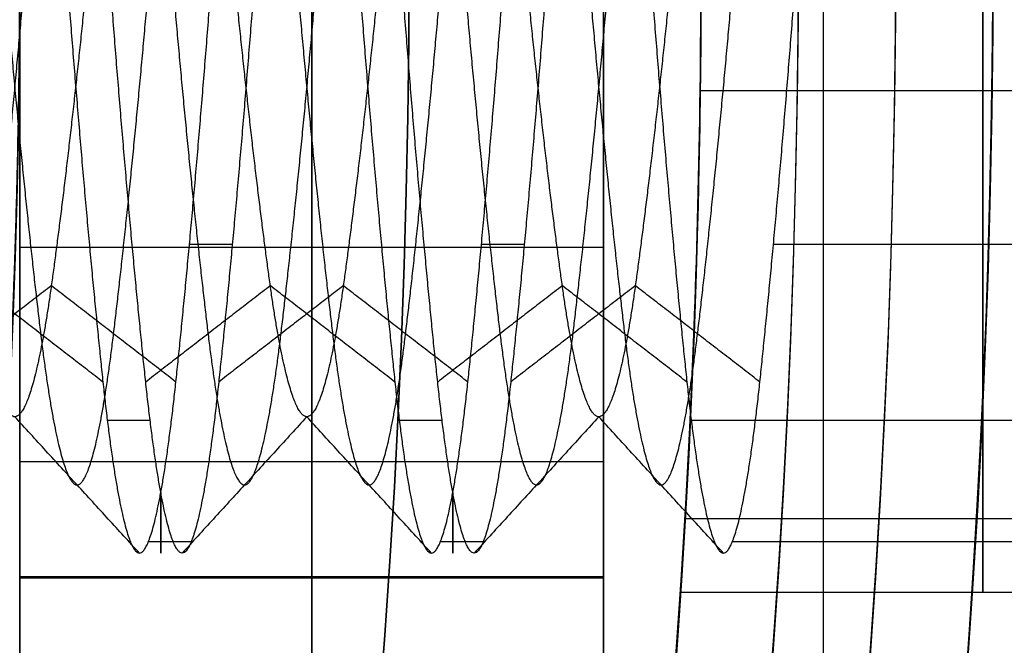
# Model space of a CAD drawing. Header units: millimetres. Extents: x -34.2 to 34.2, y -30.9 to 31.1.
# Tile 68 of 77: x 22.5 to 25, y -1.6 to 0. Entities that reach past the tile are written whole.
import ezdxf

# ---------------------------------------------------------------- set-up
doc = ezdxf.new("R2010")
doc.units = ezdxf.units.MM
for name, color, linetype, true_color in [('COTAS', 252, 'Continuous', 0x696969), ('IGES level 1', 7, 'Continuous', 0xe5eaed), ('IGES level 12', 7, 'Continuous', 0xffffff), ('IGES level 18', 7, 'Continuous', 0xffffff), ('IGES level 3', 7, 'Continuous', 0xe5eaed), ('IGES level 5', 7, 'Continuous', 0xe5eaed)]:
    doc.layers.add(name, color=color, linetype=linetype, true_color=true_color)

# ---------------------------------------------------------------- blocks, each defined once
blk = doc.blocks.new('Kivi_7w')
at = {"layer": 'IGES level 1', "extrusion": (0, 0, -1)}
for centre, radius, start, end in [((-7.573064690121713e-29, 2.831068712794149e-15, 0.8499999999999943), 31, 90, 270.0000000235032), ((7.993605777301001e-15, 1.77635683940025e-15, 1.399999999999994), 31, 90.00000000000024, 270.0000000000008), ((-7.573064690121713e-29, 2.831068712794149e-15, 0.1500000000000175), 30.85, 90, 270.0000000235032), ((0, 0), 30.7, 90.00000000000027, 270.0000000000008), ((-7.573064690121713e-29, 2.831068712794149e-15), 25.75, 90.0000000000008, 270.0000000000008), ((-7.573064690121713e-29, 2.831068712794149e-15), 24.25, 90.0000000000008, 270.0000000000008), ((-7.573064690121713e-29, 2.831068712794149e-15, 0.8500000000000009), 23.5, 90, 270.0000000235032), ((-8.835242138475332e-29, -1.77635683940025e-15), 23.5, 90.00000000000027, 270.0000000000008), ((-7.573064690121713e-29, 2.831068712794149e-15, -6.000000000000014), 25.75, 150.8095696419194, 209.190430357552), ((-7.573064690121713e-29, 2.831068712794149e-15, -6), 24.25, 150.393656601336, 209.6063433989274), ((-8.931344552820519e-10, -2.459273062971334e-10, -12.00000000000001), 24.24999999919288, 164.6063433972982, 195.3936566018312)]:
    blk.add_arc(centre, radius, start, end, dxfattribs=at)
at = {"layer": 'IGES level 1'}
for centre, radius, start, end in [((-9.992007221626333e-15, 1.77635683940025e-15, -0.2999999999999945), 31, 270.0000000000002, 89.9999999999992), ((7.573064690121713e-29, 2.831068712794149e-15, -1.549999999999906), 30.85, 270, 90.00000001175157), ((1.262177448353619e-28, 1.77635683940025e-15, -1.7), 30.7, 270.0000000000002, 90.0000000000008), ((1.009741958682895e-28, 1.77635683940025e-15), 25.75, 270.0000000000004, 90.0000000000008), ((6.310887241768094e-29, 1.77635683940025e-15), 24.25, 270.0000000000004, 90.0000000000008), ((8.835242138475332e-29, 1.77635683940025e-15, -1.700000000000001), 23.5, 270.0000000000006, 90.0000000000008), ((1.463437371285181e-09, 4.143906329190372e-10, 12.00000000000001), 25.74999999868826, 344.190430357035, 15.80956964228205)]:
    blk.add_arc(centre, radius, start, end, dxfattribs=at)
at = {"layer": 'IGES level 1', "extrusion": (1, 0, 0)}
for centre, start, end in [((2.831068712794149e-15, 4.299999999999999, 24.973581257), 0, 180.00000001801), ((2.831068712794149e-15, 4.299999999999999, 24.9735833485), 180.0000000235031, 359.9999999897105)]:
    blk.add_arc(centre, 1.6, start, end, dxfattribs=at)
at = {"layer": 'IGES level 1'}
for points in [[(24.5650131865, -6.927985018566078, 12), (24.5650131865, 6.927985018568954, 12)], [(24.24796018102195, -0.3121445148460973, 2.730743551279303), (25.74807898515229, -0.3121445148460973, 2.730743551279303)], [(24.24796029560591, -0.312144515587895, 5.869256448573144), (25.74807914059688, -0.312144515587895, 5.869256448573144)], [(24.20898472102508, -1.411074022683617, 3.545765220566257), (25.71137750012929, -1.411074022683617, 3.545765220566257)], [(24.20898502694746, -1.411074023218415, 5.054234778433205), (25.71137805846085, -1.411074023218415, 5.054234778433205)], [(24.197158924, -1.599999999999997, 4.299999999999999), (25.70024319, -1.599999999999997, 4.299999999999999)]]:
    blk.add_open_spline(points, degree=1, dxfattribs=at)
for points, knots in [([(24.197158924, 1.600000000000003, 4.299999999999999), (24.197168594, 1.599853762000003, 3.874095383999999), (24.209621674, 1.430738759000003, 3.467556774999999), (24.237640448, 0.8304098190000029, 2.868109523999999), (24.250022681, 0.4232651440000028, 2.699643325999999), (24.24997725, -0.4258600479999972, 2.700357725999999), (24.237336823, -0.8373287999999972, 2.874157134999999), (24.209777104, -1.426992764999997, 3.464682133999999), (24.197168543, -1.599854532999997, 3.875704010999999), (24.197158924, -1.599999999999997, 4.299999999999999)], [0, 0, 0, 0, 0.25, 0.25, 0.5, 0.5, 0.75, 0.75, 1, 1, 1, 1]), ([(24.197158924, -1.599999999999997, 4.299999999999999), (24.197168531, -1.599854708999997, 4.724658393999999), (24.209581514, -1.431449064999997, 5.131434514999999), (24.237627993, -0.8308265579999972, 5.731773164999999), (24.250009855, -0.4169274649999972, 5.900162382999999), (24.249990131, 0.4180730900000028, 5.899837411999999), (24.237617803, 0.8310512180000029, 5.731598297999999), (24.209589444, 1.431272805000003, 5.131561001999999), (24.197168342, 1.599857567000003, 4.724964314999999), (24.197158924, 1.600000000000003, 4.299999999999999)], [1, 1, 1, 1, 1.25, 1.25, 1.5, 1.5, 1.75, 1.75, 2, 2, 2, 2]), ([(24.197158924, 1.600000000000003, 4.299999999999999), (24.197168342, 1.599857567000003, 4.724964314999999), (24.209827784, 1.426168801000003, 5.136663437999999), (24.237379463, 0.8361552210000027, 5.726495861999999), (24.249989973, 0.4247823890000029, 5.899834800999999), (24.250010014, -0.4236367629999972, 5.900164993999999), (24.237628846, -0.8308082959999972, 5.731791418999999), (24.209580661, -1.431467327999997, 5.131416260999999), (24.197168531, -1.599854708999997, 4.724658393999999), (24.197158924, -1.599999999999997, 4.299999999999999)], [2, 2, 2, 2, 2.25, 2.25, 2.5, 2.5, 2.75, 2.75, 3, 3, 3, 3]), ([(24.197158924, -1.599999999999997, 4.299999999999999), (24.197168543, -1.599854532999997, 3.875704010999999), (24.209555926, -1.431725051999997, 3.469421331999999), (24.237558, -0.8325965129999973, 2.869417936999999), (24.249977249, -0.4258773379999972, 2.700357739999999), (24.250022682, 0.4232824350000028, 2.699643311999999), (24.237411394, 0.8353175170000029, 2.873010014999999), (24.209850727, 1.425831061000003, 3.462656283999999), (24.197168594, 1.599853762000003, 3.874095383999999), (24.197158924, 1.600000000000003, 4.299999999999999)], [3, 3, 3, 3, 3.25, 3.25, 3.5, 3.5, 3.75, 3.75, 4, 4, 4, 4])]:
    blk.add_open_spline(points, degree=3, knots=knots, dxfattribs=at)
at = {"layer": 'IGES level 12', "extrusion": (-1, 0, 0)}
for centre in [(-2.831068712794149e-15, 4.299999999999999, -22.8625), (-2.831068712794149e-15, 4.299999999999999, -23.6125)]:
    blk.add_arc(centre, 1.5, 333.6895231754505, 26.31047683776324, dxfattribs=at)
at = {"layer": 'IGES level 12'}
for points, weights, knots in [([(20.04988974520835, 1.289212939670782, 4.605867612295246), (20.08417035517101, 1.202507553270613, 4.971325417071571), (20.11625, 0.9369164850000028, 5.236916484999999), (20.163125, 0.5488329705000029, 5.625), (20.21, 2.831068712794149e-15, 5.624999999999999), (20.256875, -0.5488329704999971, 5.625), (20.30375, -0.9369164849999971, 5.236916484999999), (20.350625, -1.324999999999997, 4.848832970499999), (20.3975, -1.324999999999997, 4.299999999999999), (20.444375, -1.324999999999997, 3.751167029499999), (20.49125, -0.9369164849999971, 3.363083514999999), (20.538125, -0.5488329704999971, 2.974999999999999), (20.585, 2.831068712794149e-15, 2.974999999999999), (20.631875, 0.5488329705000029, 2.974999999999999), (20.67875, 0.9369164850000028, 3.363083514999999), (20.725625, 1.325000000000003, 3.751167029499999), (20.7725, 1.325000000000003, 4.299999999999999), (20.819375, 1.325000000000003, 4.848832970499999), (20.86625, 0.9369164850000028, 5.236916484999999), (20.913125, 0.5488329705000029, 5.625), (20.96, 2.831068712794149e-15, 5.624999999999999), (21.006875, -0.5488329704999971, 5.625), (21.05375, -0.9369164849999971, 5.236916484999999), (21.100625, -1.324999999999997, 4.848832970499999), (21.1475, -1.324999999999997, 4.299999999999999), (21.194375, -1.324999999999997, 3.751167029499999), (21.24125, -0.9369164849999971, 3.363083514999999), (21.288125, -0.5488329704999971, 2.974999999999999), (21.335, 2.831068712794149e-15, 2.974999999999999), (21.381875, 0.5488329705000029, 2.974999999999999), (21.42875, 0.9369164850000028, 3.363083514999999), (21.475625, 1.325000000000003, 3.751167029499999), (21.5225, 1.325000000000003, 4.299999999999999), (21.569375, 1.325000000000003, 4.848832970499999), (21.61625, 0.9369164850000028, 5.236916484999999), (21.663125, 0.5488329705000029, 5.625), (21.71, 2.831068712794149e-15, 5.624999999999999), (21.756875, -0.5488329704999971, 5.625), (21.80375, -0.9369164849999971, 5.236916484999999), (21.850625, -1.324999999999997, 4.848832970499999), (21.8975, -1.324999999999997, 4.299999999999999), (21.944375, -1.324999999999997, 3.751167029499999), (21.99125, -0.9369164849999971, 3.363083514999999), (22.038125, -0.5488329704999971, 2.974999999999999), (22.085, 2.831068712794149e-15, 2.974999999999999), (22.131875, 0.5488329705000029, 2.974999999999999), (22.17875, 0.9369164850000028, 3.363083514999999), (22.225625, 1.325000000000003, 3.751167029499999), (22.2725, 1.325000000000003, 4.299999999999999), (22.319375, 1.325000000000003, 4.848832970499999), (22.36625, 0.9369164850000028, 5.236916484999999), (22.413125, 0.5488329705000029, 5.625), (22.46, 2.831068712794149e-15, 5.624999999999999), (22.506875, -0.5488329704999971, 5.625), (22.55375, -0.9369164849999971, 5.236916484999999), (22.600625, -1.324999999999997, 4.848832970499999), (22.6475, -1.324999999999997, 4.299999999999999), (22.694375, -1.324999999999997, 3.751167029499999), (22.74125, -0.9369164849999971, 3.363083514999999), (22.788125, -0.5488329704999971, 2.974999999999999), (22.835, 2.831068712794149e-15, 2.974999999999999), (22.881875, 0.5488329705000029, 2.974999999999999), (22.92875, 0.9369164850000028, 3.363083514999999), (22.975625, 1.325000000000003, 3.751167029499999), (23.0225, 1.325000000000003, 4.299999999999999), (23.069375, 1.325000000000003, 4.848832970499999), (23.11625, 0.9369164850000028, 5.236916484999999), (23.163125, 0.5488329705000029, 5.625), (23.21, 2.831068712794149e-15, 5.624999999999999), (23.256875, -0.5488329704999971, 5.625), (23.30375, -0.9369164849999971, 5.236916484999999), (23.350625, -1.324999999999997, 4.848832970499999), (23.3975, -1.324999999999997, 4.299999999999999), (23.444375, -1.324999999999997, 3.751167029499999), (23.49125, -0.9369164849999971, 3.363083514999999), (23.538125, -0.5488329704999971, 2.974999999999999), (23.585, 2.831068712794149e-15, 2.974999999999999), (23.631875, 0.5488329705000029, 2.974999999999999), (23.67875, 0.9369164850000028, 3.363083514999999), (23.725625, 1.325000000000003, 3.751167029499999), (23.7725, 1.325000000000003, 4.299999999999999), (23.819375, 1.325000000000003, 4.848832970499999), (23.86625, 0.9369164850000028, 5.236916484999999), (23.913125, 0.5488329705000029, 5.625), (23.96, 2.831068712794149e-15, 5.624999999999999), (24.006875, -0.5488329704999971, 5.625), (24.05375, -0.9369164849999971, 5.236916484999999), (24.100625, -1.324999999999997, 4.848832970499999), (24.1475, -1.324999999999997, 4.299999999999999), (24.194375, -1.324999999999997, 3.751167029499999), (24.24125, -0.9369164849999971, 3.363083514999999), (24.288125, -0.5488329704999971, 2.974999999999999), (24.335, 2.831068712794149e-15, 2.974999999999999), (24.381875, 0.5488329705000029, 2.974999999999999), (24.42875, 0.9369164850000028, 3.363083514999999), (24.475625, 1.325000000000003, 3.751167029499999), (24.5225, 1.325000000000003, 4.299999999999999), (24.569375, 1.325000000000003, 4.848832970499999), (24.61625, 0.9369164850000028, 5.236916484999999), (24.663125, 0.5488329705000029, 5.625), (24.71, 2.831068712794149e-15, 5.624999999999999)], [0.968103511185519, 0.9466233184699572, 1, 0.923879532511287, 1, 0.923879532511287, 1, 0.923879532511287, 1, 0.923879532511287, 1, 0.923879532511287, 1, 0.923879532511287, 1, 0.923879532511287, 1, 0.923879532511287, 1, 0.923879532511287, 1, 0.923879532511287, 1, 0.923879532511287, 1, 0.923879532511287, 1, 0.923879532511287, 1, 0.923879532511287, 1, 0.923879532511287, 1, 0.923879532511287, 1, 0.923879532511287, 1, 0.923879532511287, 1, 0.923879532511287, 1, 0.923879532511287, 1, 0.923879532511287, 1, 0.923879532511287, 1, 0.923879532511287, 1, 0.923879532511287, 1, 0.923879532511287, 1, 0.923879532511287, 1, 0.923879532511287, 1, 0.923879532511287, 1, 0.923879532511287, 1, 0.923879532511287, 1, 0.923879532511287, 1, 0.923879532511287, 1, 0.923879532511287, 1, 0.923879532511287, 1, 0.923879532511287, 1, 0.923879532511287, 1, 0.923879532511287, 1, 0.923879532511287, 1, 0.923879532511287, 1, 0.923879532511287, 1, 0.923879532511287, 1, 0.923879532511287, 1, 0.923879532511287, 1, 0.923879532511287, 1, 0.923879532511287, 1, 0.923879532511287, 1, 0.923879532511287, 1, 0.923879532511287, 1, 0.923879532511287, 1], [0.1124783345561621, 0.1124783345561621, 0.1124783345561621, 0.125, 0.125, 0.142857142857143, 0.142857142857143, 0.160714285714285, 0.160714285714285, 0.178571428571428, 0.178571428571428, 0.196428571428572, 0.196428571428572, 0.214285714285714, 0.214285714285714, 0.232142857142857, 0.232142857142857, 0.25, 0.25, 0.267857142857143, 0.267857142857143, 0.285714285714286, 0.285714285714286, 0.303571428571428, 0.303571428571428, 0.321428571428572, 0.321428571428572, 0.339285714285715, 0.339285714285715, 0.357142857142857, 0.357142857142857, 0.375, 0.375, 0.392857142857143, 0.392857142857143, 0.410714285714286, 0.410714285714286, 0.428571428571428, 0.428571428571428, 0.446428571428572, 0.446428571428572, 0.464285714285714, 0.464285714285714, 0.482142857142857, 0.482142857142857, 0.5, 0.5, 0.517857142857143, 0.517857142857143, 0.535714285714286, 0.535714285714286, 0.553571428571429, 0.553571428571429, 0.571428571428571, 0.571428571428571, 0.589285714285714, 0.589285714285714, 0.607142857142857, 0.607142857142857, 0.625, 0.625, 0.642857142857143, 0.642857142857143, 0.660714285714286, 0.660714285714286, 0.678571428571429, 0.678571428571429, 0.696428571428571, 0.696428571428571, 0.714285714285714, 0.714285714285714, 0.732142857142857, 0.732142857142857, 0.75, 0.75, 0.767857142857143, 0.767857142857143, 0.785714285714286, 0.785714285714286, 0.803571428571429, 0.803571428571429, 0.821428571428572, 0.821428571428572, 0.839285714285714, 0.839285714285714, 0.857142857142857, 0.857142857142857, 0.875, 0.875, 0.892857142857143, 0.892857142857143, 0.910714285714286, 0.910714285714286, 0.928571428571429, 0.928571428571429, 0.946428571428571, 0.946428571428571, 0.964285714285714, 0.964285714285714, 0.982142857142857, 0.982142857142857, 1, 1, 1]), ([(20.05010925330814, -1.289210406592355, 4.605878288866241), (20.06425886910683, -1.324999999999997, 4.455032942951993), (20.0775, -1.324999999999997, 4.299999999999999), (20.124375, -1.324999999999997, 3.751167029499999), (20.17125, -0.9369164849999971, 3.363083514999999), (20.218125, -0.5488329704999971, 2.974999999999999), (20.265, 2.831068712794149e-15, 2.974999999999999), (20.311875, 0.5488329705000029, 2.974999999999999), (20.35875, 0.9369164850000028, 3.363083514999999), (20.405625, 1.325000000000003, 3.751167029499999), (20.4525, 1.325000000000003, 4.299999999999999), (20.499375, 1.325000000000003, 4.848832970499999), (20.54625, 0.9369164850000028, 5.236916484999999), (20.593125, 0.5488329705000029, 5.625), (20.64, 2.831068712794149e-15, 5.624999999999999), (20.686875, -0.5488329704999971, 5.625), (20.73375, -0.9369164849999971, 5.236916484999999), (20.780625, -1.324999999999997, 4.848832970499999), (20.8275, -1.324999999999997, 4.299999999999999), (20.874375, -1.324999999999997, 3.751167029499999), (20.92125, -0.9369164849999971, 3.363083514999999), (20.968125, -0.5488329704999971, 2.974999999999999), (21.015, 2.831068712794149e-15, 2.974999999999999), (21.061875, 0.5488329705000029, 2.974999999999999), (21.10875, 0.9369164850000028, 3.363083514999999), (21.155625, 1.325000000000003, 3.751167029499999), (21.2025, 1.325000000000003, 4.299999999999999), (21.249375, 1.325000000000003, 4.848832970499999), (21.29625, 0.9369164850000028, 5.236916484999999), (21.343125, 0.5488329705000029, 5.625), (21.39, 2.831068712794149e-15, 5.624999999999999), (21.436875, -0.5488329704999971, 5.625), (21.48375, -0.9369164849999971, 5.236916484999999), (21.530625, -1.324999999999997, 4.848832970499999), (21.5775, -1.324999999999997, 4.299999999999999), (21.624375, -1.324999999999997, 3.751167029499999), (21.67125, -0.9369164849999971, 3.363083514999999), (21.718125, -0.5488329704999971, 2.974999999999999), (21.765, 2.831068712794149e-15, 2.974999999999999), (21.811875, 0.5488329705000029, 2.974999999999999), (21.85875, 0.9369164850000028, 3.363083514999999), (21.905625, 1.325000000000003, 3.751167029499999), (21.9525, 1.325000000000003, 4.299999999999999), (21.999375, 1.325000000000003, 4.848832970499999), (22.04625, 0.9369164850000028, 5.236916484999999), (22.093125, 0.5488329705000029, 5.625), (22.14, 2.831068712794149e-15, 5.624999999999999), (22.186875, -0.5488329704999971, 5.625), (22.23375, -0.9369164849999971, 5.236916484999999), (22.280625, -1.324999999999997, 4.848832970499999), (22.3275, -1.324999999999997, 4.299999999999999), (22.374375, -1.324999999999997, 3.751167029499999), (22.42125, -0.9369164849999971, 3.363083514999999), (22.468125, -0.5488329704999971, 2.974999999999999), (22.515, 2.831068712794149e-15, 2.974999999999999), (22.561875, 0.5488329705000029, 2.974999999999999), (22.60875, 0.9369164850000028, 3.363083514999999), (22.655625, 1.325000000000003, 3.751167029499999), (22.7025, 1.325000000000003, 4.299999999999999), (22.749375, 1.325000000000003, 4.848832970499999), (22.79625, 0.9369164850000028, 5.236916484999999), (22.843125, 0.5488329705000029, 5.625), (22.89, 2.831068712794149e-15, 5.624999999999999), (22.936875, -0.5488329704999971, 5.625), (22.98375, -0.9369164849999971, 5.236916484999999), (23.030625, -1.324999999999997, 4.848832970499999), (23.0775, -1.324999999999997, 4.299999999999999), (23.124375, -1.324999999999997, 3.751167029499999), (23.17125, -0.9369164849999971, 3.363083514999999), (23.218125, -0.5488329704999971, 2.974999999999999), (23.265, 2.831068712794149e-15, 2.974999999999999), (23.311875, 0.5488329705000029, 2.974999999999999), (23.35875, 0.9369164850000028, 3.363083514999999), (23.405625, 1.325000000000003, 3.751167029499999), (23.4525, 1.325000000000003, 4.299999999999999), (23.499375, 1.325000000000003, 4.848832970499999), (23.54625, 0.9369164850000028, 5.236916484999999), (23.593125, 0.5488329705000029, 5.625), (23.64, 2.831068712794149e-15, 5.624999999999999), (23.686875, -0.5488329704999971, 5.625), (23.73375, -0.9369164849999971, 5.236916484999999), (23.780625, -1.324999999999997, 4.848832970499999), (23.8275, -1.324999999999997, 4.299999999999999), (23.874375, -1.324999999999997, 3.751167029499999), (23.92125, -0.9369164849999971, 3.363083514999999), (23.968125, -0.5488329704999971, 2.974999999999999), (24.015, 2.831068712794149e-15, 2.974999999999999), (24.061875, 0.5488329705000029, 2.974999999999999), (24.10875, 0.9369164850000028, 3.363083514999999), (24.155625, 1.325000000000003, 3.751167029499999), (24.2025, 1.325000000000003, 4.299999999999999), (24.249375, 1.325000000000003, 4.848832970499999), (24.29625, 0.9369164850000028, 5.236916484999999), (24.343125, 0.5488329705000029, 5.625), (24.39, 2.831068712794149e-15, 5.624999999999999)], [0.9681028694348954, 0.9772554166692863, 1, 0.923879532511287, 1, 0.923879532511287, 1, 0.923879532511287, 1, 0.923879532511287, 1, 0.923879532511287, 1, 0.923879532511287, 1, 0.923879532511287, 1, 0.923879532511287, 1, 0.923879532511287, 1, 0.923879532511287, 1, 0.923879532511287, 1, 0.923879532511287, 1, 0.923879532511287, 1, 0.923879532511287, 1, 0.923879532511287, 1, 0.923879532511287, 1, 0.923879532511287, 1, 0.923879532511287, 1, 0.923879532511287, 1, 0.923879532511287, 1, 0.923879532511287, 1, 0.923879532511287, 1, 0.923879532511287, 1, 0.923879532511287, 1, 0.923879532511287, 1, 0.923879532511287, 1, 0.923879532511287, 1, 0.923879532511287, 1, 0.923879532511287, 1, 0.923879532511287, 1, 0.923879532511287, 1, 0.923879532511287, 1, 0.923879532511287, 1, 0.923879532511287, 1, 0.923879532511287, 1, 0.923879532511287, 1, 0.923879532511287, 1, 0.923879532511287, 1, 0.923879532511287, 1, 0.923879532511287, 1, 0.923879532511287, 1, 0.923879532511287, 1, 0.923879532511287, 1, 0.923879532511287, 1, 0.923879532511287, 1, 0.923879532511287, 1], [0.1732357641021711, 0.1732357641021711, 0.1732357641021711, 0.178571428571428, 0.178571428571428, 0.196428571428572, 0.196428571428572, 0.214285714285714, 0.214285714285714, 0.232142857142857, 0.232142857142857, 0.25, 0.25, 0.267857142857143, 0.267857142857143, 0.285714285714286, 0.285714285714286, 0.303571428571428, 0.303571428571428, 0.321428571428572, 0.321428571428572, 0.339285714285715, 0.339285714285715, 0.357142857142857, 0.357142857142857, 0.375, 0.375, 0.392857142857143, 0.392857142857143, 0.410714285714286, 0.410714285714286, 0.428571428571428, 0.428571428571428, 0.446428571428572, 0.446428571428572, 0.464285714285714, 0.464285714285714, 0.482142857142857, 0.482142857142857, 0.5, 0.5, 0.517857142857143, 0.517857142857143, 0.535714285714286, 0.535714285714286, 0.553571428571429, 0.553571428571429, 0.571428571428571, 0.571428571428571, 0.589285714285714, 0.589285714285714, 0.607142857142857, 0.607142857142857, 0.625, 0.625, 0.642857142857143, 0.642857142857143, 0.660714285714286, 0.660714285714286, 0.678571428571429, 0.678571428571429, 0.696428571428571, 0.696428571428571, 0.714285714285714, 0.714285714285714, 0.732142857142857, 0.732142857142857, 0.75, 0.75, 0.767857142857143, 0.767857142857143, 0.785714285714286, 0.785714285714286, 0.803571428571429, 0.803571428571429, 0.821428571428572, 0.821428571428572, 0.839285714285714, 0.839285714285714, 0.857142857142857, 0.857142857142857, 0.875, 0.875, 0.892857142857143, 0.892857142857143, 0.910714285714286, 0.910714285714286, 0.928571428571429, 0.928571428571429, 0.946428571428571, 0.946428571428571, 0.964285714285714, 0.964285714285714, 0.982142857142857, 0.982142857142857, 1, 1, 1]), ([(24.55, 2.831068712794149e-15, 5.449999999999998), (24.50312500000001, 0.4763455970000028, 5.45), (24.45625, 0.8131727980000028, 5.113172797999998), (24.40937500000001, 1.150000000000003, 4.776345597), (24.3625, 1.150000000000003, 4.299999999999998), (24.31562500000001, 1.150000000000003, 3.823654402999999), (24.26875, 0.8131727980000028, 3.486827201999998), (24.22187500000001, 0.4763455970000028, 3.149999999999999), (24.175, 2.831068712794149e-15, 3.149999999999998), (24.12812500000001, -0.4763455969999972, 3.149999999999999), (24.08125, -0.8131727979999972, 3.486827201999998), (24.03437500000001, -1.149999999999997, 3.823654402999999), (23.9875, -1.149999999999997, 4.299999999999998), (23.94062500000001, -1.149999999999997, 4.776345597), (23.89375, -0.8131727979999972, 5.113172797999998), (23.84687500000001, -0.4763455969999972, 5.45), (23.8, 2.831068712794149e-15, 5.449999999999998), (23.75312500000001, 0.4763455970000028, 5.45), (23.70625, 0.8131727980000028, 5.113172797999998), (23.659375, 1.150000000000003, 4.776345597), (23.6125, 1.150000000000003, 4.299999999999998), (23.565625, 1.150000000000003, 3.823654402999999), (23.51875, 0.8131727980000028, 3.486827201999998), (23.471875, 0.4763455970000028, 3.149999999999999), (23.425, 2.831068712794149e-15, 3.149999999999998), (23.378125, -0.4763455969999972, 3.149999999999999), (23.33125, -0.8131727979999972, 3.486827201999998), (23.284375, -1.149999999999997, 3.823654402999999), (23.2375, -1.149999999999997, 4.299999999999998), (23.190625, -1.149999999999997, 4.776345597), (23.14375, -0.8131727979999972, 5.113172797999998), (23.096875, -0.4763455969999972, 5.45), (23.05, 2.831068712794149e-15, 5.449999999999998), (23.003125, 0.4763455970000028, 5.45), (22.95625, 0.8131727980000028, 5.113172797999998), (22.909375, 1.150000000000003, 4.776345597), (22.8625, 1.150000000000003, 4.299999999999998), (22.815625, 1.150000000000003, 3.823654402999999), (22.76875, 0.8131727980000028, 3.486827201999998), (22.721875, 0.4763455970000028, 3.149999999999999), (22.675, 2.831068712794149e-15, 3.149999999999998), (22.628125, -0.4763455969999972, 3.149999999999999), (22.58125, -0.8131727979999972, 3.486827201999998), (22.534375, -1.149999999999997, 3.823654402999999), (22.4875, -1.149999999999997, 4.299999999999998), (22.440625, -1.149999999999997, 4.776345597), (22.39375, -0.8131727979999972, 5.113172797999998), (22.346875, -0.4763455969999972, 5.45), (22.3, 2.831068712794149e-15, 5.449999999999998), (22.25312500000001, 0.4763455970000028, 5.45), (22.20625, 0.8131727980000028, 5.113172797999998), (22.15937500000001, 1.150000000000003, 4.776345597), (22.1125, 1.150000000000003, 4.299999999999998), (22.06562500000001, 1.150000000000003, 3.823654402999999), (22.01875, 0.8131727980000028, 3.486827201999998), (21.97187500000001, 0.4763455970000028, 3.149999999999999), (21.925, 2.831068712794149e-15, 3.149999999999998), (21.87812500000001, -0.4763455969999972, 3.149999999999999), (21.83125, -0.8131727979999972, 3.486827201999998), (21.78437500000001, -1.149999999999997, 3.823654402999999), (21.7375, -1.149999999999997, 4.299999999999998), (21.69062500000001, -1.149999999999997, 4.776345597), (21.64375, -0.8131727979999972, 5.113172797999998), (21.59687500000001, -0.4763455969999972, 5.45), (21.55, 2.831068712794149e-15, 5.449999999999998), (21.50312500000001, 0.4763455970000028, 5.45), (21.45625, 0.8131727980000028, 5.113172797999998), (21.409375, 1.150000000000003, 4.776345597), (21.3625, 1.150000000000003, 4.299999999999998), (21.315625, 1.150000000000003, 3.823654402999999), (21.26875, 0.8131727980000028, 3.486827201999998), (21.221875, 0.4763455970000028, 3.149999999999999), (21.175, 2.831068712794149e-15, 3.149999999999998), (21.128125, -0.4763455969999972, 3.149999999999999), (21.08125, -0.8131727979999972, 3.486827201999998), (21.034375, -1.149999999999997, 3.823654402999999), (20.9875, -1.149999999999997, 4.299999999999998), (20.940625, -1.149999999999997, 4.776345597), (20.89375, -0.8131727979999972, 5.113172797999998), (20.846875, -0.4763455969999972, 5.45), (20.8, 2.831068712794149e-15, 5.449999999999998), (20.753125, 0.4763455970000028, 5.45), (20.70625, 0.8131727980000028, 5.113172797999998), (20.659375, 1.150000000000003, 4.776345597), (20.6125, 1.150000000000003, 4.299999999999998), (20.565625, 1.150000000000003, 3.823654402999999), (20.51875, 0.8131727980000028, 3.486827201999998), (20.471875, 0.4763455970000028, 3.149999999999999), (20.425, 2.831068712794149e-15, 3.149999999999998), (20.378125, -0.4763455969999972, 3.149999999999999), (20.33125, -0.8131727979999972, 3.486827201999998), (20.284375, -1.149999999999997, 3.823654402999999), (20.2375, -1.149999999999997, 4.299999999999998), (20.190625, -1.149999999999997, 4.776345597), (20.14375, -0.8131727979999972, 5.113172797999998), (20.096875, -0.4763455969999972, 5.45), (20.05, 2.831068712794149e-15, 5.449999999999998)], [1, 0.923879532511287, 1, 0.923879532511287, 1, 0.923879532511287, 1, 0.923879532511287, 1, 0.923879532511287, 1, 0.923879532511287, 1, 0.923879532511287, 1, 0.923879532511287, 1, 0.923879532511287, 1, 0.923879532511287, 1, 0.923879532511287, 1, 0.923879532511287, 1, 0.923879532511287, 1, 0.923879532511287, 1, 0.923879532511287, 1, 0.923879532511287, 1, 0.923879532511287, 1, 0.923879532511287, 1, 0.923879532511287, 1, 0.923879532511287, 1, 0.923879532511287, 1, 0.923879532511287, 1, 0.923879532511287, 1, 0.923879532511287, 1, 0.923879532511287, 1, 0.923879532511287, 1, 0.923879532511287, 1, 0.923879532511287, 1, 0.923879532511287, 1, 0.923879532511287, 1, 0.923879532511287, 1, 0.923879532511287, 1, 0.923879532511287, 1, 0.923879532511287, 1, 0.923879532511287, 1, 0.923879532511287, 1, 0.923879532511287, 1, 0.923879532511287, 1, 0.923879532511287, 1, 0.923879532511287, 1, 0.923879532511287, 1, 0.923879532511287, 1, 0.923879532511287, 1, 0.923879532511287, 1, 0.923879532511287, 1, 0.923879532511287, 1, 0.923879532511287, 1, 0.923879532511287, 1], [-1.857142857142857, -1.857142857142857, -1.857142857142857, -1.839285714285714, -1.839285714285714, -1.821428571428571, -1.821428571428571, -1.803571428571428, -1.803571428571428, -1.785714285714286, -1.785714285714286, -1.767857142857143, -1.767857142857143, -1.75, -1.75, -1.732142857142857, -1.732142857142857, -1.714285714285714, -1.714285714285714, -1.696428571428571, -1.696428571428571, -1.678571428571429, -1.678571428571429, -1.660714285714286, -1.660714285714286, -1.642857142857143, -1.642857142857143, -1.625, -1.625, -1.607142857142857, -1.607142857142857, -1.589285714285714, -1.589285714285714, -1.571428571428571, -1.571428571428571, -1.553571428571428, -1.553571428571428, -1.535714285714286, -1.535714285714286, -1.517857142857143, -1.517857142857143, -1.5, -1.5, -1.482142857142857, -1.482142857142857, -1.464285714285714, -1.464285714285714, -1.446428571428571, -1.446428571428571, -1.428571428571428, -1.428571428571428, -1.410714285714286, -1.410714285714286, -1.392857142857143, -1.392857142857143, -1.375, -1.375, -1.357142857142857, -1.357142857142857, -1.339285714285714, -1.339285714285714, -1.321428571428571, -1.321428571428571, -1.303571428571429, -1.303571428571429, -1.285714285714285, -1.285714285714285, -1.267857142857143, -1.267857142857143, -1.25, -1.25, -1.232142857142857, -1.232142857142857, -1.214285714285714, -1.214285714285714, -1.196428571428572, -1.196428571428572, -1.178571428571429, -1.178571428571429, -1.160714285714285, -1.160714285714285, -1.142857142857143, -1.142857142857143, -1.125, -1.125, -1.107142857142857, -1.107142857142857, -1.089285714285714, -1.089285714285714, -1.071428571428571, -1.071428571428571, -1.053571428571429, -1.053571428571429, -1.035714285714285, -1.035714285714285, -1.017857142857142, -1.017857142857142, -1, -1, -1]), ([(22.62, 2.831068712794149e-15, 5.799999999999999), (22.666875, -0.6213203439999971, 5.800000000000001), (22.71375, -1.060660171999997, 5.360660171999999), (22.760625, -1.499999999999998, 4.921320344), (22.8075, -1.499999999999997, 4.299999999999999), (22.854375, -1.499999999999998, 3.678679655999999), (22.90125, -1.060660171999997, 3.239339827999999), (22.948125, -0.6213203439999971, 2.799999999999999), (22.995, 2.831068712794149e-15, 2.799999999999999)], [1, 0.923879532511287, 1, 0.923879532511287, 1, 0.923879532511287, 1, 0.923879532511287, 1], [-3.285714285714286, -3.285714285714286, -3.285714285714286, -3.267857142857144, -3.267857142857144, -3.25, -3.25, -3.232142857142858, -3.232142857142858, -3.214285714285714, -3.214285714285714, -3.214285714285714]), ([(23.105, 2.831068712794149e-15, 2.799999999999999), (23.058125, -0.6213203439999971, 2.799999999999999), (23.01125, -1.060660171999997, 3.239339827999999), (22.964375, -1.499999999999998, 3.678679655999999), (22.9175, -1.499999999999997, 4.299999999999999), (22.870625, -1.499999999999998, 4.921320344), (22.82375, -1.060660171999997, 5.360660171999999), (22.776875, -0.6213203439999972, 5.8), (22.73, 2.831068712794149e-15, 5.799999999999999)], [1, 0.923879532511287, 1, 0.923879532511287, 1, 0.923879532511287, 1, 0.923879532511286, 1], [-1.581847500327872, -1.581847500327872, -1.581847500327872, -1.563990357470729, -1.563990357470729, -1.546133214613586, -1.546133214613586, -1.528276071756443, -1.528276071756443, -1.5104189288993, -1.5104189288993, -1.5104189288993]), ([(23.37, 2.831068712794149e-15, 5.799999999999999), (23.416875, -0.6213203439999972, 5.8), (23.46375, -1.060660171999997, 5.360660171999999), (23.510625, -1.499999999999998, 4.921320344), (23.5575, -1.499999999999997, 4.299999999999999), (23.604375, -1.499999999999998, 3.678679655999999), (23.65125, -1.060660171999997, 3.239339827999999), (23.698125, -0.6213203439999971, 2.799999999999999), (23.745, 2.831068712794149e-15, 2.799999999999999)], [1, 0.923879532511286, 1, 0.923879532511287, 1, 0.923879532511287, 1, 0.923879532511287, 1], [-3.142857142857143, -3.142857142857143, -3.142857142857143, -3.125, -3.125, -3.107142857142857, -3.107142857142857, -3.089285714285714, -3.089285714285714, -3.071428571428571, -3.071428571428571, -3.071428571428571]), ([(23.855, 2.831068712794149e-15, 2.799999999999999), (23.808125, -0.6213203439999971, 2.799999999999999), (23.76125, -1.060660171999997, 3.239339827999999), (23.714375, -1.499999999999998, 3.678679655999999), (23.6675, -1.499999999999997, 4.299999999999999), (23.620625, -1.499999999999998, 4.921320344), (23.57375, -1.060660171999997, 5.360660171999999), (23.526875, -0.6213203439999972, 5.8), (23.48, 2.831068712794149e-15, 5.799999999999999)], [1, 0.923879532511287, 1, 0.923879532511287, 1, 0.923879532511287, 1, 0.923879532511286, 1], [-1.724704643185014, -1.724704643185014, -1.724704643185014, -1.706847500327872, -1.706847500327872, -1.688990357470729, -1.688990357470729, -1.671133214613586, -1.671133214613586, -1.653276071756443, -1.653276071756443, -1.653276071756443]), ([(24.12, 2.831068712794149e-15, 5.799999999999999), (24.166875, -0.6213203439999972, 5.8), (24.21375, -1.060660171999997, 5.360660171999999), (24.260625, -1.499999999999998, 4.921320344), (24.3075, -1.499999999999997, 4.299999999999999), (24.354375, -1.499999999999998, 3.678679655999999), (24.40125, -1.060660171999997, 3.239339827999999), (24.448125, -0.6213203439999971, 2.799999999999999), (24.495, 2.831068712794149e-15, 2.799999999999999)], [1, 0.923879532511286, 1, 0.923879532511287, 1, 0.923879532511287, 1, 0.923879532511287, 1], [-3, -3, -3, -2.982142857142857, -2.982142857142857, -2.964285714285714, -2.964285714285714, -2.946428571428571, -2.946428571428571, -2.928571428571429, -2.928571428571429, -2.928571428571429])]:
    blk.add_rational_spline(points, weights, degree=2, knots=knots, dxfattribs=at)
for points in [[(23.04614748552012, -0.7070951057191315, 2.977118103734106), (22.93614748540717, -0.7070951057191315, 2.977118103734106)], [(23.79614748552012, -0.7070951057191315, 2.977118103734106), (23.68614748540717, -0.7070951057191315, 2.977118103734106)], [(26.05, -0.7070951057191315, 2.977118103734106), (24.43614748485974, -0.7070951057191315, 2.977118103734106)], [(22.58125, -0.8131727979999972, 3.486827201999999), (22.26125, -1.060660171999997, 3.239339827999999)], [(22.71375, -1.060660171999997, 5.360660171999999), (22.39375000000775, -0.8131727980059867, 5.113172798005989)], [(22.90125, -1.060660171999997, 3.239339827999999), (22.58125000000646, -0.8131727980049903, 3.486827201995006)], [(23.14375, -0.8131727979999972, 5.113172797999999), (22.82375, -1.060660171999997, 5.360660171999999)], [(23.33125, -0.8131727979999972, 3.486827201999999), (23.01125, -1.060660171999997, 3.239339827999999)], [(23.46375, -1.060660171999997, 5.360660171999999), (23.14375000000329, -0.8131727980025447, 5.113172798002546)], [(23.65125, -1.060660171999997, 3.239339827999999), (23.33125000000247, -0.8131727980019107, 3.486827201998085)], [(23.89375, -0.8131727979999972, 5.113172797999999), (23.57375, -1.060660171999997, 5.360660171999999)], [(24.08125, -0.8131727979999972, 3.486827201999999), (23.76125, -1.060660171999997, 3.239339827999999)], [(24.21375, -1.060660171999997, 5.360660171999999), (23.89375000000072, -0.813172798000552, 5.113172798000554)], [(24.40125, -1.060660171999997, 3.239339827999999), (24.08125000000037, -0.8131727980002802, 3.486827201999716)], [(22.8075, -1.499999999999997, 4.299999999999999), (22.48750000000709, -1.150000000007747, 4.299999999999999)], [(22.83511254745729, -1.159515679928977, 5.251589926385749), (22.72511254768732, -1.159515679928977, 5.251589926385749)], [(23.2375, -1.149999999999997, 4.299999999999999), (22.9175, -1.499999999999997, 4.299999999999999)], [(23.5575, -1.499999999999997, 4.299999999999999), (23.23750000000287, -1.150000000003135, 4.299999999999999)], [(23.58511254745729, -1.159515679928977, 5.251589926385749), (23.47511254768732, -1.159515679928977, 5.251589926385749)], [(23.9875, -1.149999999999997, 4.299999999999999), (23.6675, -1.499999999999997, 4.299999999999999)], [(24.3075, -1.499999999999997, 4.299999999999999), (23.98750000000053, -1.150000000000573, 4.299999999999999)], [(26.05, -1.159515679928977, 5.251589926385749), (24.22511254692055, -1.159515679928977, 5.251589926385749)], [(22.94054014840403, -1.47117792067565, 4.00736451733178), (22.83054014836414, -1.47117792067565, 4.00736451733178)], [(23.69054014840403, -1.47117792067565, 4.00736451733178), (23.58054014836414, -1.47117792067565, 4.00736451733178)], [(26.05, -1.47117792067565, 4.00736451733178), (24.33054014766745, -1.47117792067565, 4.00736451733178)]]:
    blk.add_open_spline(points, degree=1, dxfattribs=at)
at = {"layer": 'IGES level 18', "extrusion": (1, 0, 0)}
for centre, radius, start, end in [((2.831068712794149e-15, 4.299999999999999, 22.5), 3.5, 88.4036327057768, 268.4036327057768), ((2.831068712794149e-15, 4.299999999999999, 23.25), 3.5, 88.40363272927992, 268.4036326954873), ((2.80331313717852e-15, 4.299999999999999, 22.5), 1.6, 88.4036327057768, 268.4036327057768), ((2.831068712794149e-15, 4.299999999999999, 23.25), 1.6, 88.40363272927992, 268.4036326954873)]:
    blk.add_arc(centre, radius, start, end, dxfattribs=at)
at = {"layer": 'IGES level 18', "extrusion": (-1, 0, 0)}
for centre, radius, start in [((-2.831068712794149e-15, 4.299999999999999, -24), 3.5, 271.5963672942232), ((-2.831068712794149e-15, 4.299999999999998, -24), 1.600000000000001, 271.5963672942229)]:
    blk.add_arc(centre, radius, start, 91.5963672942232, dxfattribs=at)
at = {"layer": 'IGES level 18'}
for points in [[(22.5, -0.7146319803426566, 5.731538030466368), (24, -0.7146319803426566, 5.731538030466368)], [(22.5, -1.264613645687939, 3.319820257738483), (24, -1.264613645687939, 3.319820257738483)], [(22.5, -1.559951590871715, 4.655740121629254), (24, -1.559951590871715, 4.655740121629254)], [(22.5, -1.563257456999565, 7.43148944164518), (24, -1.563257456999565, 7.43148944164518)], [(22.5, -3.498641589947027, 4.397503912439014), (22.5, -1.599379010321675, 4.344573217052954)], [(24, -3.498641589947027, 4.397503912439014), (24, -1.599379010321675, 4.344573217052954)]]:
    blk.add_open_spline(points, degree=1, dxfattribs=at)
at = {"layer": 'IGES level 3', "extrusion": (-2.721527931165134e-31, -0.002279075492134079, -0.9999974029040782)}
blk.add_arc((2.913533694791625e-29, -0.009800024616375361, -14.299988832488), 22.5, 90.0000000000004, 270.0000000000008, dxfattribs=at)
at = {"layer": 'IGES level 3', "extrusion": (0, -0.002279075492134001, -0.9999974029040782)}
blk.add_arc((-7.573064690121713e-29, -0.00980002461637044, -6.299988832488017), 22.49999999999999, 90, 270.0000000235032, dxfattribs=at)
at = {"layer": 'IGES level 3', "extrusion": (-2.043556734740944e-31, 0.002279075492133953, 0.9999974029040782)}
blk.add_arc((-5.083450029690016e-29, -0.009800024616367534, -1.700011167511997), 22.5, 270.0000000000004, 90.0000000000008, dxfattribs=at)
at = {"layer": 'IGES level 3', "extrusion": (-9.819369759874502e-34, -0.002279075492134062, -0.9999974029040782)}
blk.add_arc((-7.573231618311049e-29, -0.009800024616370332, 1.700011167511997), 22.5, 90.0000000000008, 270.0000000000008, dxfattribs=at)
at = {"layer": 'IGES level 3'}
for points, knots in [([(22.465250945, -1.249996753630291, 4.302848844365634), (22.465250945, -1.249820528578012, 4.380171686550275), (22.465675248, -1.242444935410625, 4.459759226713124), (22.466948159, -1.218880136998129, 4.580186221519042), (22.467478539, -1.208945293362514, 4.620495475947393), (22.46875145, -1.184689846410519, 4.700968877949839), (22.469795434, -1.164471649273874, 4.755279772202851), (22.472531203, -1.110952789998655, 4.883666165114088), (22.476640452, -1.034653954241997, 5.033869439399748), (22.485639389, -0.8051840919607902, 5.262196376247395), (22.488162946, -0.7284430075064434, 5.319102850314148), (22.491234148, -0.6241058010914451, 5.38382051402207), (22.49213886, -0.591052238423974, 5.401971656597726), (22.493710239, -0.5295268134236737, 5.432821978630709), (22.494077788, -0.5151463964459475, 5.439730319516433), (22.498311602, -0.3156469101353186, 5.521737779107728), (22.500003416, -0.1513198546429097, 5.550403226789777), (22.499998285, 0.0806024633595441, 5.549791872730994), (22.49957337, 0.1601583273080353, 5.542390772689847), (22.498301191, 0.2805163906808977, 5.518803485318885), (22.497771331, 0.3207991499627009, 5.508863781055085), (22.496500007, 0.4012137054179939, 5.484605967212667), (22.495459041, 0.4554108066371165, 5.464421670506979), (22.492720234, 0.5840321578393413, 5.410781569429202), (22.488643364, 0.7333148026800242, 5.33508865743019), (22.479636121, 0.9619442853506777, 5.105498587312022), (22.477110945, 1.018874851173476, 5.028754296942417), (22.474039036, 1.083576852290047, 4.924526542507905), (22.473134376, 1.101714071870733, 4.89152784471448), (22.471563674, 1.132526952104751, 4.830152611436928), (22.471200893, 1.13933615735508, 4.816022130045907), (22.46695093, 1.221591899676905, 4.616330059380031), (22.465250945, 1.250349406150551, 4.45188565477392), (22.465250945, 1.249996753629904, 4.2971511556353)], [0, 0, 0, 0, 0.0624999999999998, 0.0624999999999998, 0.0937499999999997, 0.0937499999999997, 0.125, 0.125, 0.25, 0.25, 0.312500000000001, 0.312500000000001, 0.343750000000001, 0.343750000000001, 0.375000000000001, 0.375000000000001, 0.5, 0.5, 0.5625, 0.5625, 0.59375, 0.59375, 0.625, 0.625, 0.750000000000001, 0.750000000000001, 0.812500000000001, 0.812500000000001, 0.843750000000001, 0.843750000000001, 0.875000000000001, 0.875000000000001, 1, 1, 1, 1]), ([(22.465250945, -1.249996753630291, 4.302848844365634), (22.465250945, -1.249820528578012, 4.380171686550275), (22.465675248, -1.242444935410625, 4.459759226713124), (22.466948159, -1.218880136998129, 4.580186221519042), (22.467478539, -1.208945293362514, 4.620495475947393), (22.46875145, -1.184689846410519, 4.700968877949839), (22.469795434, -1.164471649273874, 4.755279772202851), (22.472531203, -1.110952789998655, 4.883666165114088), (22.476640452, -1.034653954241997, 5.033869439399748), (22.485639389, -0.8051840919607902, 5.262196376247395), (22.488162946, -0.7284430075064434, 5.319102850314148), (22.491234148, -0.6241058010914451, 5.38382051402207), (22.49213886, -0.591052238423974, 5.401971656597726), (22.493710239, -0.5295268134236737, 5.432821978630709), (22.494077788, -0.5151463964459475, 5.439730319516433), (22.498311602, -0.3156469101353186, 5.521737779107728), (22.500003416, -0.1513198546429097, 5.550403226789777), (22.499998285, 0.0806024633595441, 5.549791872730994), (22.49957337, 0.1601583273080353, 5.542390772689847), (22.498301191, 0.2805163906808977, 5.518803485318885), (22.497771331, 0.3207991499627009, 5.508863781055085), (22.496500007, 0.4012137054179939, 5.484605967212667), (22.495459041, 0.4554108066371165, 5.464421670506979), (22.492720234, 0.5840321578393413, 5.410781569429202), (22.488643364, 0.7333148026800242, 5.33508865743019), (22.479636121, 0.9619442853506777, 5.105498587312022), (22.477110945, 1.018874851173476, 5.028754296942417), (22.474039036, 1.083576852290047, 4.924526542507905), (22.473134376, 1.101714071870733, 4.89152784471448), (22.471563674, 1.132526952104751, 4.830152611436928), (22.471200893, 1.13933615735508, 4.816022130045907), (22.46695093, 1.221591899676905, 4.616330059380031), (22.465250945, 1.250349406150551, 4.45188565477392), (22.465250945, 1.249996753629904, 4.2971511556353)], [0, 0, 0, 0, 0.0624999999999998, 0.0624999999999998, 0.0937499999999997, 0.0937499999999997, 0.125, 0.125, 0.25, 0.25, 0.312500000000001, 0.312500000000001, 0.343750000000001, 0.343750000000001, 0.375000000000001, 0.375000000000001, 0.5, 0.5, 0.5625, 0.5625, 0.59375, 0.59375, 0.625, 0.625, 0.750000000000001, 0.750000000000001, 0.812500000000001, 0.812500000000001, 0.843750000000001, 0.843750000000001, 0.875000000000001, 0.875000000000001, 1, 1, 1, 1]), ([(22.465250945, 1.249996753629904, 4.2971511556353), (22.465250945, 1.24982009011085, 4.21963592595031), (22.465677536, 1.242408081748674, 4.139835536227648), (22.466957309, 1.218714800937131, 4.01907855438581), (22.467490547, 1.208724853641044, 3.978657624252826), (22.468770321, 1.184331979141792, 3.897962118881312), (22.469823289, 1.163931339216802, 3.84334569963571), (22.472557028, 1.110428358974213, 3.715399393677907), (22.476666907, 1.034053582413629, 3.565384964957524), (22.485651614, 0.8048350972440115, 3.337530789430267), (22.488171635, 0.7281823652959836, 3.280717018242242), (22.491239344, 0.623929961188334, 3.216079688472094), (22.492143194, 0.590897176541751, 3.197945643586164), (22.493713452, 0.5293938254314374, 3.167116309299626), (22.494080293, 0.5150400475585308, 3.160220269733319), (22.498316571, 0.3153658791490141, 3.078169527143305), (22.500007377, 0.1508455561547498, 3.049526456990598), (22.499996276, -0.0812342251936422, 3.050245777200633), (22.499568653, -0.1608521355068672, 3.057693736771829), (22.498291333, -0.2813101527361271, 3.081378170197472), (22.497759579, -0.3216273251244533, 3.091354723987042), (22.49648411, -0.4021109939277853, 3.115696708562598), (22.495438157, -0.456442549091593, 3.135983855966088), (22.49270086, -0.5847334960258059, 3.189612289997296), (22.488601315, -0.7345168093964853, 3.26584918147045), (22.479611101, -0.9625115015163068, 3.495206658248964), (22.477090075, -1.019319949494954, 3.571874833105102), (22.474022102, -1.083917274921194, 3.67606635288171), (22.473118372, -1.102032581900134, 3.709065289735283), (22.471548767, -1.132819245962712, 3.770471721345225), (22.471183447, -1.139678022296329, 3.784739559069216), (22.466945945, -1.221671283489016, 3.98413872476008), (22.465250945, -1.250348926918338, 4.148324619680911), (22.465250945, -1.249996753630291, 4.302848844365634)], [1, 1, 1, 1, 1.062500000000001, 1.062500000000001, 1.093750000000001, 1.093750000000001, 1.125000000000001, 1.125000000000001, 1.25, 1.25, 1.3125, 1.3125, 1.34375, 1.34375, 1.375, 1.375, 1.5, 1.5, 1.562499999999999, 1.562499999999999, 1.593749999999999, 1.593749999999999, 1.624999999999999, 1.624999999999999, 1.75, 1.75, 1.8125, 1.8125, 1.84375, 1.84375, 1.874999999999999, 1.874999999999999, 2, 2, 2, 2]), ([(22.465250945, 1.249996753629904, 4.2971511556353), (22.465250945, 1.24982009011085, 4.21963592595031), (22.465677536, 1.242408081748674, 4.139835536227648), (22.466957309, 1.218714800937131, 4.01907855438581), (22.467490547, 1.208724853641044, 3.978657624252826), (22.468770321, 1.184331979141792, 3.897962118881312), (22.469823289, 1.163931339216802, 3.84334569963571), (22.472557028, 1.110428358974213, 3.715399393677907), (22.476666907, 1.034053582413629, 3.565384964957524), (22.485651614, 0.8048350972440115, 3.337530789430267), (22.488171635, 0.7281823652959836, 3.280717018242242), (22.491239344, 0.623929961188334, 3.216079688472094), (22.492143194, 0.590897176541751, 3.197945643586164), (22.493713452, 0.5293938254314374, 3.167116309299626), (22.494080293, 0.5150400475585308, 3.160220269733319), (22.498316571, 0.3153658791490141, 3.078169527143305), (22.500007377, 0.1508455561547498, 3.049526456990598), (22.499996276, -0.0812342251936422, 3.050245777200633), (22.499568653, -0.1608521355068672, 3.057693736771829), (22.498291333, -0.2813101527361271, 3.081378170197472), (22.497759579, -0.3216273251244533, 3.091354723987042), (22.49648411, -0.4021109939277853, 3.115696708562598), (22.495438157, -0.456442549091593, 3.135983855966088), (22.49270086, -0.5847334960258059, 3.189612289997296), (22.488601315, -0.7345168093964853, 3.26584918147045), (22.479611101, -0.9625115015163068, 3.495206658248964), (22.477090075, -1.019319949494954, 3.571874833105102), (22.474022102, -1.083917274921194, 3.67606635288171), (22.473118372, -1.102032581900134, 3.709065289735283), (22.471548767, -1.132819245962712, 3.770471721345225), (22.471183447, -1.139678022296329, 3.784739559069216), (22.466945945, -1.221671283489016, 3.98413872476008), (22.465250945, -1.250348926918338, 4.148324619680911), (22.465250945, -1.249996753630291, 4.302848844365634)], [1, 1, 1, 1, 1.062500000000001, 1.062500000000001, 1.093750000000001, 1.093750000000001, 1.125000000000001, 1.125000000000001, 1.25, 1.25, 1.3125, 1.3125, 1.34375, 1.34375, 1.375, 1.375, 1.5, 1.5, 1.562499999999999, 1.562499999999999, 1.593749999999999, 1.593749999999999, 1.624999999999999, 1.624999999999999, 1.75, 1.75, 1.8125, 1.8125, 1.84375, 1.84375, 1.874999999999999, 1.874999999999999, 2, 2, 2, 2])]:
    blk.add_open_spline(points, degree=3, knots=knots, dxfattribs=at)
at = {"layer": 'IGES level 5', "extrusion": (-3.670881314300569e-16, 0.002279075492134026, 0.9999974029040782)}
blk.add_arc((1.020873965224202e-14, -0.009800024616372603, 27.799988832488), 25, 270.0340042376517, 90.03400423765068, dxfattribs=at)
at = {"layer": 'IGES level 5', "extrusion": (0, -0.002279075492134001, -0.9999974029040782)}
for centre, radius, end in [((-7.573064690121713e-29, -0.009800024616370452, -21.299988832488), 25, 269.9659957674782), ((-7.573064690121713e-29, -0.009800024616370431, -28.04998883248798), 24.75, 269.9659957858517)]:
    blk.add_arc(centre, radius, 89.96599576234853, end, dxfattribs=at)
at = {"layer": 'IGES level 5', "extrusion": (3.670879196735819e-16, -0.002279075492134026, -0.9999974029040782)}
blk.add_arc((-5.428418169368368e-15, -0.009800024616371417, -14.799988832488), 25, 89.96599576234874, 269.9659957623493, dxfattribs=at)
at = {"layer": 'IGES level 5', "extrusion": (0, 0.002279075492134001, 0.9999974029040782)}
blk.add_arc((7.573064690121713e-29, -0.009800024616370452, 14.54998883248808), 24.75000000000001, 270.0340042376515, 90.03400426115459, dxfattribs=at)
at = {"layer": 'IGES level 5', "extrusion": (3.670642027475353e-16, -0.002279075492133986, -0.9999974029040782)}
blk.add_arc((-1.039450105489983e-14, -0.009800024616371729, -28.299988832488), 24.5, 89.9659957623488, 269.9659957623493, dxfattribs=at)
at = {"layer": 'IGES level 5', "extrusion": (-3.670637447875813e-16, 0.002279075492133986, 0.9999974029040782)}
blk.add_arc((5.24895767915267e-15, -0.009800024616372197, 14.299988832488), 24.5, 270.0340042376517, 90.0340042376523, dxfattribs=at)

msp = doc.modelspace()

# ---------------------------------------------------------------- block references
at = {"layer": 'COTAS'}
msp.add_blockref('Kivi_7w', (-7.573064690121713e-29, 0.136188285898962, 2.023586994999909), dxfattribs=at)

doc.saveas('drawing.dxf')
